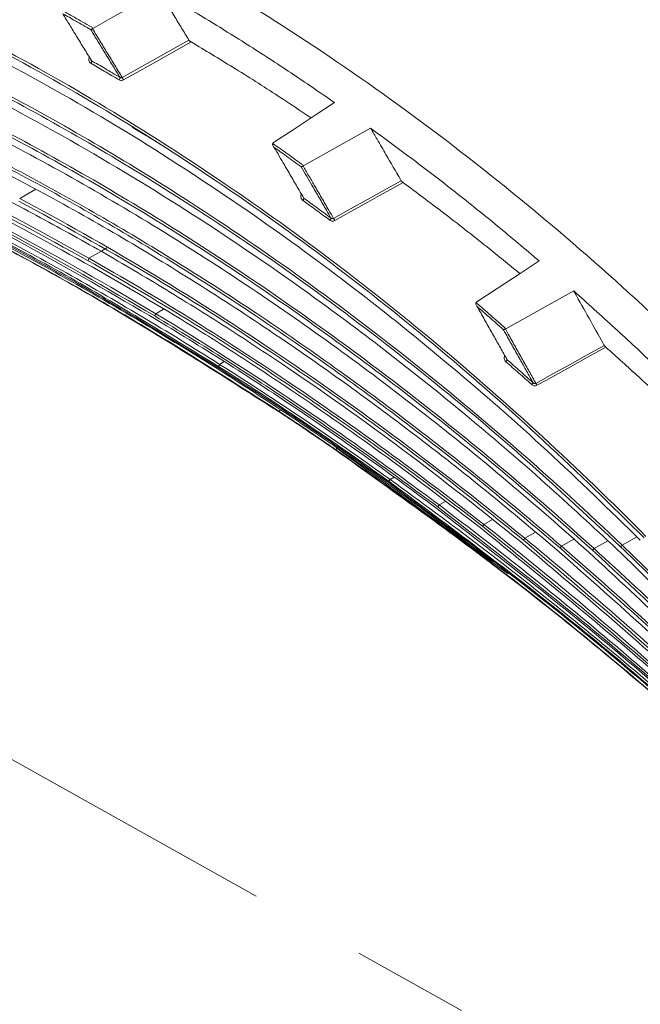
# Model space of a CAD drawing. Header units: millimetres. Extents: x 0 to 1118, y 0 to 864.
# Tile 46 of 256: x 213 to 227, y 283 to 304. Entities that reach past the tile are written whole.
import ezdxf

# ---------------------------------------------------------------- set-up
doc = ezdxf.new("R2010")
doc.units = ezdxf.units.MM
doc.linetypes.add('CENTERX2', pattern=[20.32, 12.7, -2.54, 2.54, -2.54])

msp = doc.modelspace()

# ---------------------------------------------------------------- linework, layer by layer
at = {"color": 7, "linetype": 'CENTERX2', "lineweight": 0}
msp.add_line((236.179, 275.095), (187.286, 302.407), dxfattribs=at)
at = {"color": 9, "linetype": 'Continuous', "lineweight": 0}
for p, q in [((213.674, 300.289), (213.328, 300.085)), ((215.083, 298.943), (214.825, 298.792)), ((215.213, 299.02), (215.105, 298.957)), ((216.438, 297.692), (216.269, 297.593)), ((217.751, 296.558), (217.65, 296.5)), ((221.334, 294.01), (221.42, 294.059)), ((222.392, 293.459), (222.529, 293.538)), ((223.363, 293.036), (223.546, 293.142)), ((224.215, 292.702), (224.245, 292.739)), ((224.245, 292.739), (224.478, 292.873)), ((225.038, 292.566), (225.306, 292.72)), ((226.349, 292.588), (226.666, 292.771)), ((225.741, 292.516), (226.037, 292.687))]:
    msp.add_line(p, q, dxfattribs=at)
at = {"color": 7, "linetype": 'Continuous', "lineweight": 15}
for p, q in [((223.834, 297.271), (223.825, 297.266)), ((223.865, 296.598), (223.851, 296.615))]:
    msp.add_line(p, q, dxfattribs=at)
at = {"color": 7, "linetype": 'Continuous', "lineweight": 15, "flags": 128}
for points in [[(216.341, 304.566), (215.376, 304.025), (214.92, 303.768)], [(220.134, 302.159), (219.717, 301.887), (219.236, 301.572), (218.817, 301.297)], [(220.913, 301.606), (219.909, 301.045), (219.466, 300.798)], [(224.554, 298.737), (224.142, 298.466), (223.647, 298.14), (223.21, 297.852)], [(225.303, 298.086), (224.261, 297.508), (223.834, 297.271)], [(223.885, 291.97), (220.183, 294.688), (220.182, 294.688), (220.182, 294.688)]]:
    msp.add_lwpolyline(points, dxfattribs=at)
at = {"color": 9, "linetype": 'Continuous', "lineweight": 0, "flags": 128}
for points in [[(215.544, 302.703), (215.905, 302.904), (216.265, 303.106), (216.736, 303.369), (216.987, 303.51)], [(217.035, 303.469), (216.765, 303.318), (216.282, 303.047), (215.928, 302.849), (215.574, 302.651)], [(220.111, 299.655), (220.477, 299.859), (220.843, 300.062), (221.088, 300.198), (221.332, 300.334), (221.575, 300.469)], [(221.615, 300.43), (221.359, 300.287), (221.107, 300.147), (220.856, 300.007), (220.497, 299.808), (220.138, 299.609)], [(224.484, 296.089), (224.854, 296.294), (225.225, 296.498), (225.595, 296.703), (225.965, 296.907)], [(225.998, 296.871), (225.615, 296.659), (225.233, 296.448), (224.972, 296.304), (224.711, 296.16), (224.508, 296.048)], [(220.164, 294.653), (220.164, 294.654), (220.166, 294.656), (220.168, 294.66), (220.172, 294.665), (220.176, 294.671), (220.181, 294.678), (220.186, 294.685), (220.191, 294.693)], [(221.306, 293.971), (221.307, 293.972), (221.309, 293.974), (221.311, 293.978), (221.315, 293.983), (221.319, 293.989), (221.324, 293.995), (221.329, 294.002), (221.334, 294.01)], [(222.363, 293.42), (222.364, 293.421), (222.366, 293.424), (222.369, 293.427), (222.372, 293.432), (222.376, 293.438), (222.381, 293.444), (222.386, 293.451), (222.392, 293.459)], [(223.333, 292.998), (223.334, 292.999), (223.336, 293.002), (223.339, 293.005), (223.342, 293.01), (223.347, 293.015), (223.352, 293.022), (223.357, 293.028), (223.363, 293.036)], [(225.007, 292.53), (225.008, 292.531), (225.01, 292.534), (225.014, 292.537), (225.017, 292.542), (225.022, 292.547), (225.027, 292.553), (225.033, 292.559), (225.038, 292.566)], [(225.709, 292.481), (225.71, 292.482), (225.712, 292.485), (225.715, 292.488), (225.719, 292.493), (225.724, 292.498), (225.729, 292.504), (225.735, 292.51), (225.741, 292.516)], [(226.349, 292.588), (226.343, 292.582), (226.338, 292.576), (226.332, 292.571), (226.328, 292.566), (226.323, 292.561), (226.32, 292.558), (226.318, 292.555), (226.316, 292.554)]]:
    msp.add_lwpolyline(points, dxfattribs=at)
at = {"color": 7, "linetype": 'CENTERX2', "lineweight": 0}
msp.add_arc((216.997, 285.81), 34.032, 89.5071, 150.8122, dxfattribs=at)
at = {"color": 9, "linetype": 'Continuous', "lineweight": 0}
for centre, radius, start, end in [((214.803, 303.059), 0.0796, 321.3358, 3.4793), ((215.413, 302.702), 0.0808, 320.8978, 1.9567), ((214.801, 302.24), 0.875, 28.0569, 31.9431), ((219.377, 300.106), 0.0948, 318.0526, 350.5193), ((219.96, 299.682), 0.0985, 317.6529, 348.5593), ((219.367, 299.195), 0.875, 28.24, 31.76), ((214.898, 298.737), 0.0908, 142.7727, 177.7764), ((216.356, 297.528), 0.109, 142.7191, 170.6856), ((223.723, 296.668), 0.158, 315.4475, 333.5182), ((217.775, 296.407), 0.155, 143.3488, 162.0831), ((224.267, 296.191), 0.18, 315.2116, 330.9123), ((223.761, 295.644), 0.849, 28.3842, 31.6159), ((219.292, 295.291), 0.405, 144.8591, 151.7762)]:
    msp.add_arc(centre, radius, start, end, dxfattribs=at)
for points, knots in [([(237.951, 284.992), (237.938, 285.762), (237.913, 287.303), (237.7, 290.288), (237.254, 293.942), (236.472, 298.235), (235.484, 302.49), (234.321, 306.699), (233.011, 310.866), (231.58, 314.995), (229.546, 320.463), (227.654, 325.207), (225.806, 329.975), (224.517, 333.423), (223.344, 336.929), (222.52, 339.792), (221.978, 341.954), (221.523, 344.127), (221.166, 346.31), (220.913, 348.509), (220.774, 350.721), (220.756, 352.937), (220.865, 355.151), (221.105, 357.357), (221.479, 359.544), (221.987, 361.707), (222.626, 363.832), (223.389, 365.914), (224.264, 367.948), (225.234, 369.934), (226.284, 371.877), (227.759, 374.413), (229.699, 377.514), (231.749, 380.763), (233.428, 383.604), (234.663, 385.896), (235.71, 388.108), (236.565, 390.244), (237.261, 392.46), (237.686, 394.464), (237.906, 396.212), (237.936, 397.19), (237.951, 397.68)], [0, 0, 0, 0, 0.0193822, 0.0388004, 0.075345, 0.1120217, 0.1486283, 0.1853012, 0.2219431, 0.2586245, 0.2953262, 0.3688295, 0.387236, 0.4240983, 0.4615096, 0.4802981, 0.4991074, 0.5176371, 0.5361868, 0.5547781, 0.5733481, 0.5919726, 0.6105533, 0.6291427, 0.6478005, 0.6663925, 0.6850541, 0.7036351, 0.7221884, 0.740787, 0.7592835, 0.7777999, 0.8146582, 0.851371, 0.8745471, 0.8977545, 0.9169135, 0.9361394, 0.9556682, 0.9753594, 0.9876467, 1, 1, 1, 1]), ([(238.097, 397.684), (238.085, 397.192), (238.062, 396.206), (237.852, 394.467), (237.442, 392.482), (236.762, 390.267), (235.903, 388.093), (234.839, 385.836), (233.591, 383.517), (231.908, 380.671), (229.855, 377.419), (227.915, 374.322), (226.44, 371.792), (225.393, 369.856), (224.423, 367.877), (223.551, 365.851), (222.79, 363.78), (222.154, 361.665), (221.648, 359.515), (221.275, 357.336), (221.037, 355.141), (220.929, 352.936), (220.947, 350.729), (221.086, 348.528), (221.339, 346.335), (221.696, 344.161), (222.151, 341.995), (222.693, 339.839), (223.516, 336.982), (224.69, 333.482), (225.978, 330.039), (227.827, 325.273), (229.718, 320.527), (231.751, 315.056), (233.182, 310.922), (234.49, 306.75), (235.651, 302.534), (236.636, 298.275), (237.414, 293.97), (237.859, 290.308), (238.059, 287.309), (238.097, 285.764), (238.097, 284.991), (238.097, 284.991)], [0, 0, 0, 0, 0.0123807, 0.0248327, 0.0440771, 0.0633306, 0.0831137, 0.1029031, 0.1261369, 0.1494136, 0.1861536, 0.2229786, 0.2414313, 0.2599003, 0.278386, 0.2969128, 0.3154117, 0.3339172, 0.3524913, 0.3709937, 0.3895652, 0.4080629, 0.4265536, 0.4451007, 0.4635799, 0.4821029, 0.500572, 0.519309, 0.5380692, 0.5754123, 0.6122376, 0.6306355, 0.7041547, 0.7408734, 0.7776087, 0.8143, 0.8509716, 0.8877034, 0.924337, 0.9610886, 0.9805274, 0.9999999, 1, 1, 1, 1]), ([(238.555, 284.991), (238.555, 284.991), (238.555, 285.716), (238.507, 287.895), (238.209, 291.526), (237.571, 295.851), (236.701, 300.141), (235.639, 304.383), (234.411, 308.583), (233.047, 312.739), (231.57, 316.859), (230.011, 320.949), (228.403, 325.022), (226.791, 329.098), (225.233, 333.199), (223.807, 337.355), (222.808, 340.882), (222.171, 343.746), (221.788, 345.916), (221.509, 348.102), (221.343, 350.303), (221.298, 352.51), (221.381, 354.718), (221.595, 356.915), (221.945, 359.096), (222.431, 361.251), (223.05, 363.37), (223.799, 365.45), (224.662, 367.48), (225.626, 369.463), (226.671, 371.399), (228.146, 373.93), (230.094, 377.023), (232.168, 380.28), (233.882, 383.146), (235.142, 385.453), (236.198, 387.652), (237.055, 389.744), (237.764, 391.911), (238.237, 393.977), (238.508, 395.909), (238.539, 397.091), (238.555, 397.684)], [0, 0, 0, 0, 0, 0.018255, 0.054844, 0.0916, 0.128238, 0.164958, 0.201629, 0.238343, 0.275048, 0.311769, 0.348505, 0.38527, 0.422071, 0.458917, 0.495813, 0.51427, 0.532739, 0.551249, 0.56973, 0.588266, 0.606756, 0.62531, 0.643805, 0.662301, 0.680869, 0.699355, 0.717902, 0.736369, 0.754811, 0.773274, 0.810081, 0.846802, 0.870446, 0.894122, 0.912941, 0.93182, 0.950971, 0.970267, 0.985078, 1, 1, 1, 1]), ([(238.908, 397.682), (238.889, 397.082), (238.85, 395.88), (238.566, 393.934), (238.079, 391.861), (237.357, 389.683), (236.48, 387.562), (235.399, 385.336), (234.119, 383.013), (232.39, 380.146), (230.303, 376.894), (228.348, 373.809), (226.87, 371.289), (225.825, 369.362), (224.862, 367.391), (224, 365.373), (223.254, 363.307), (222.637, 361.199), (222.152, 359.057), (221.805, 356.889), (221.593, 354.705), (221.511, 352.51), (221.557, 350.315), (221.724, 348.126), (222.005, 345.95), (222.39, 343.79), (223.029, 340.938), (224.034, 337.424), (225.467, 333.282), (227.032, 329.191), (228.654, 325.121), (230.272, 321.05), (231.841, 316.959), (233.329, 312.836), (234.704, 308.674), (235.942, 304.467), (237.016, 300.213), (237.897, 295.911), (238.544, 291.566), (238.863, 287.916), (238.897, 285.721), (238.908, 284.991)], [0, 0, 0, 0, 0.0151052, 0.0302135, 0.0493734, 0.0685948, 0.0878524, 0.1070619, 0.1307913, 0.1545261, 0.1912488, 0.2279761, 0.2463528, 0.2647277, 0.2830942, 0.3014952, 0.3198943, 0.3383011, 0.3567075, 0.3750776, 0.393479, 0.4118812, 0.4302759, 0.4486715, 0.4670576, 0.4854449, 0.5038098, 0.54055, 0.5772798, 0.614004, 0.6507265, 0.6874493, 0.7241836, 0.7609161, 0.7976672, 0.8344158, 0.8711927, 0.9079655, 0.9448022, 0.9816285, 1, 1, 1, 1]), ([(208.611, 304.432), (208.611, 304.432), (209.303, 304.147), (210.685, 303.541), (212.753, 302.515), (214.812, 301.376), (217.011, 300.032), (219.33, 298.459), (221.744, 296.639), (224.095, 294.682), (225.607, 293.299), (226.349, 292.588), (226.349, 292.588)], [0, 0, 0, 0, 0.000001, 0.111086, 0.222167, 0.334764, 0.447357, 0.585045, 0.7236, 0.861309, 0.999999, 1, 1, 1, 1]), ([(226.316, 292.554), (225.571, 293.248), (224.075, 294.642), (221.727, 296.586), (219.312, 298.409), (217.005, 299.971), (214.823, 301.306), (212.775, 302.438), (210.701, 303.474), (209.301, 304.071), (208.601, 304.37)], [0, 0, 0, 0, 0.1376894, 0.2763789, 0.4140537, 0.5526178, 0.6636792, 0.7747446, 0.8873706, 1, 1, 1, 1]), ([(214.227, 304.163), (214.281, 304.133), (214.389, 304.072), (214.559, 303.976), (214.736, 303.875), (214.858, 303.804), (214.92, 303.768)], [0, 0, 0, 0, 0.233745, 0.467495, 0.733743, 1, 1, 1, 1]), ([(214.866, 303.734), (214.811, 303.766), (214.7, 303.83), (214.544, 303.919), (214.396, 304.003), (214.304, 304.054), (214.258, 304.08)], [0, 0, 0, 0, 0.272823, 0.545653, 0.772825, 1, 1, 1, 1]), ([(214.807, 298.741), (213.853, 299.265), (211.945, 300.312), (209.07, 301.664), (206.22, 302.851), (204.321, 303.478), (203.37, 303.792)], [0, 0, 0, 0, 0.261288, 0.522571, 0.76091, 1, 1, 1, 1]), ([(203.38, 303.847), (204.328, 303.534), (206.228, 302.907), (209.082, 301.72), (211.958, 300.359), (213.878, 299.328), (214.825, 298.792), (214.825, 298.792)], [0, 0, 0, 0, 0.238325, 0.477478, 0.738746, 0.999999, 1, 1, 1, 1]), ([(215.493, 302.705), (215.44, 302.792), (215.335, 302.965), (215.177, 303.224), (215.021, 303.48), (214.917, 303.65), (214.866, 303.734)], [0, 0, 0, 0, 0.259164, 0.51836, 0.759167, 1, 1, 1, 1]), ([(214.902, 303.755), (214.956, 303.667), (215.063, 303.491), (215.223, 303.228), (215.384, 302.965), (215.491, 302.79), (215.544, 302.703)], [0, 0, 0, 0, 0.243983, 0.487994, 0.743981, 1, 1, 1, 1]), ([(216.248, 297.545), (215.206, 298.151), (213.123, 299.363), (209.97, 300.923), (206.832, 302.291), (204.733, 303.004), (203.682, 303.361)], [0, 0, 0, 0, 0.260847, 0.521692, 0.760388, 1, 1, 1, 1]), ([(203.692, 303.413), (204.74, 303.057), (206.841, 302.344), (209.983, 300.977), (213.137, 299.406), (215.235, 298.214), (216.269, 297.593), (216.269, 297.593)], [0, 0, 0, 0, 0.238669, 0.478361, 0.739189, 0.999999, 1, 1, 1, 1]), ([(214.836, 303.14), (214.832, 303.135), (214.823, 303.12), (214.818, 303.091), (214.823, 303.058), (214.838, 303.029), (214.856, 303.016), (214.865, 303.01)], [0, 0, 0, 0, 0.115298, 0.336627, 0.558789, 0.779342, 1, 1, 1, 1]), ([(217.627, 296.455), (216.496, 297.148), (214.799, 298.186), (212.462, 299.444), (210.188, 300.585), (207.358, 301.866), (205.052, 302.665), (203.896, 303.066)], [0, 0, 0, 0, 0.260563, 0.390802, 0.521156, 0.760032, 1, 1, 1, 1]), ([(203.908, 303.116), (205.059, 302.717), (207.368, 301.917), (210.806, 300.362), (214.248, 298.57), (216.529, 297.209), (217.65, 296.5), (217.65, 296.5)], [0, 0, 0, 0, 0.238841, 0.478914, 0.739467, 0.999999, 1, 1, 1, 1]), ([(215.475, 302.652), (215.422, 302.683), (215.316, 302.746), (215.112, 302.866), (214.962, 302.953), (214.865, 303.01)], [0, 0, 0, 0, 0.2618773, 0.5237606, 1, 1, 1, 1]), ([(225.709, 292.481), (225.102, 293.021), (223.885, 294.103), (221.995, 295.635), (220.063, 297.095), (218.117, 298.449), (216.164, 299.699), (214.204, 300.846), (212.215, 301.911), (210.871, 302.539), (210.199, 302.853)], [0, 0, 0, 0, 0.1266283, 0.2538223, 0.3804425, 0.5075781, 0.629876, 0.7521776, 0.8760871, 1, 1, 1, 1]), ([(210.211, 302.913), (210.211, 302.913), (210.876, 302.612), (212.204, 301.976), (214.187, 300.921), (216.158, 299.766), (218.128, 298.504), (220.084, 297.142), (222.017, 295.682), (223.909, 294.141), (225.136, 293.066), (225.741, 292.516), (225.741, 292.516)], [0, 0, 0, 0, 0.000001, 0.122322, 0.24464, 0.368523, 0.492402, 0.61903, 0.746162, 0.872802, 0.999999, 1, 1, 1, 1]), ([(215.475, 302.652), (215.477, 302.651), (215.488, 302.644), (215.51, 302.638), (215.543, 302.638), (215.564, 302.647), (215.574, 302.651)], [0, 0, 0, 0, 0.060611, 0.375532, 0.687674, 1, 1, 1, 1]), ([(215.544, 302.703), (215.539, 302.7), (215.529, 302.696), (215.512, 302.697), (215.5, 302.701), (215.494, 302.705), (215.493, 302.705)], [0, 0, 0, 0, 0.306776, 0.617332, 0.937558, 1, 1, 1, 1]), ([(218.799, 301.276), (218.851, 301.239), (218.957, 301.164), (219.121, 301.047), (219.291, 300.925), (219.407, 300.84), (219.466, 300.798)], [0, 0, 0, 0, 0.236941, 0.47389, 0.73694, 1, 1, 1, 1]), ([(219.412, 300.772), (219.359, 300.811), (219.253, 300.888), (219.102, 300.996), (218.96, 301.097), (218.872, 301.16), (218.828, 301.191)], [0, 0, 0, 0, 0.273538, 0.547084, 0.77354, 1, 1, 1, 1]), ([(220.056, 299.663), (220.023, 299.719), (219.939, 299.864), (219.802, 300.101), (219.658, 300.348), (219.528, 300.572), (219.451, 300.705), (219.412, 300.772)], [0, 0, 0, 0, 0.156947, 0.403615, 0.650311, 0.825151, 1, 1, 1, 1]), ([(219.453, 300.789), (219.493, 300.72), (219.574, 300.581), (219.707, 300.352), (219.852, 300.101), (219.991, 299.861), (220.077, 299.714), (220.111, 299.655)], [0, 0, 0, 0, 0.178141, 0.356293, 0.597727, 0.83919, 1, 1, 1, 1]), ([(219.419, 300.178), (219.418, 300.176), (219.409, 300.164), (219.404, 300.136), (219.406, 300.1), (219.421, 300.066), (219.439, 300.051), (219.448, 300.043)], [0, 0, 0, 0, 0.05132, 0.287112, 0.526743, 0.763288, 1, 1, 1, 1]), ([(220.032, 299.616), (219.983, 299.653), (219.883, 299.727), (219.688, 299.869), (219.543, 299.974), (219.448, 300.043)], [0, 0, 0, 0, 0.256723, 0.513452, 1, 1, 1, 1]), ([(220.032, 299.616), (220.037, 299.613), (220.05, 299.604), (220.076, 299.596), (220.109, 299.596), (220.128, 299.604), (220.138, 299.609)], [0, 0, 0, 0, 0.144973, 0.433382, 0.716561, 1, 1, 1, 1]), ([(220.111, 299.655), (220.106, 299.653), (220.096, 299.649), (220.079, 299.65), (220.066, 299.656), (220.059, 299.661), (220.056, 299.663)], [0, 0, 0, 0, 0.271699, 0.550297, 0.846479, 1, 1, 1, 1]), ([(223.333, 292.998), (222.987, 293.267), (222.293, 293.806), (221.236, 294.59), (220.168, 295.354), (218.751, 296.326), (216.971, 297.483), (215.529, 298.321), (214.807, 298.741)], [0, 0, 0, 0, 0.126925, 0.254, 0.380922, 0.507987, 0.753513, 1, 1, 1, 1]), ([(214.825, 298.792), (214.825, 298.792), (215.549, 298.382), (216.989, 297.528), (219.138, 296.138), (221.269, 294.642), (222.671, 293.579), (223.363, 293.036), (223.363, 293.036)], [0, 0, 0, 0, 0.000001, 0.24555, 0.492042, 0.746013, 0.999999, 1, 1, 1, 1]), ([(223.193, 297.833), (223.245, 297.789), (223.348, 297.699), (223.506, 297.561), (223.668, 297.419), (223.779, 297.32), (223.834, 297.271)], [0, 0, 0, 0, 0.240109, 0.480227, 0.740108, 1, 1, 1, 1]), ([(222.363, 293.42), (221.861, 293.792), (220.858, 294.535), (219.331, 295.589), (217.796, 296.6), (216.765, 297.23), (216.248, 297.545)], [0, 0, 0, 0, 0.252785, 0.505565, 0.752532, 1, 1, 1, 1]), ([(216.269, 297.593), (216.269, 297.593), (217.305, 296.971), (218.855, 295.982), (220.883, 294.574), (221.892, 293.834), (222.392, 293.459), (222.392, 293.459)], [0, 0, 0, 0, 0.000002, 0.494368, 0.74718, 0.999998, 1, 1, 1, 1]), ([(224.424, 296.103), (224.378, 296.186), (224.285, 296.352), (224.14, 296.611), (223.99, 296.878), (223.869, 297.095), (223.798, 297.221), (223.78, 297.253)], [0, 0, 0, 0, 0.223531, 0.447082, 0.682716, 0.918374, 1, 1, 1, 1]), ([(223.825, 297.266), (223.846, 297.229), (223.919, 297.098), (224.043, 296.877), (224.194, 296.607), (224.341, 296.344), (224.437, 296.174), (224.484, 296.089)], [0, 0, 0, 0, 0.091696, 0.32214, 0.552608, 0.776293, 1, 1, 1, 1]), ([(223.81, 296.696), (223.805, 296.685), (223.795, 296.663), (223.796, 296.624), (223.809, 296.586), (223.827, 296.567), (223.836, 296.557)], [0, 0, 0, 0, 0.217882, 0.480673, 0.740241, 1, 1, 1, 1]), ([(224.395, 296.064), (224.348, 296.105), (224.255, 296.189), (224.069, 296.353), (223.929, 296.476), (223.836, 296.557)], [0, 0, 0, 0, 0.251193, 0.502393, 1, 1, 1, 1]), ([(221.306, 293.971), (221.002, 294.188), (220.394, 294.621), (219.475, 295.25), (218.554, 295.864), (217.936, 296.258), (217.627, 296.455)], [0, 0, 0, 0, 0.251946, 0.50389, 0.751854, 1, 1, 1, 1]), ([(217.65, 296.5), (217.65, 296.5), (218.27, 296.108), (219.198, 295.501), (220.421, 294.661), (221.031, 294.228), (221.334, 294.01), (221.334, 294.01)], [0, 0, 0, 0, 0.000003, 0.496084, 0.74804, 0.999997, 1, 1, 1, 1]), ([(224.395, 296.064), (224.402, 296.058), (224.418, 296.046), (224.448, 296.036), (224.48, 296.036), (224.499, 296.044), (224.508, 296.048)], [0, 0, 0, 0, 0.231075, 0.49243, 0.746041, 1, 1, 1, 1]), ([(224.484, 296.089), (224.48, 296.088), (224.476, 296.085), (224.465, 296.084), (224.453, 296.085), (224.437, 296.092), (224.429, 296.1), (224.424, 296.103)], [0, 0, 0, 0, 0.199464, 0.23516, 0.479648, 0.748804, 1, 1, 1, 1]), ([(220.164, 294.653), (220.061, 294.723), (219.857, 294.864), (219.448, 295.142), (219.14, 295.346), (218.936, 295.483)], [0, 0, 0, 0, 0.251385, 0.502768, 1, 1, 1, 1]), ([(218.961, 295.524), (218.961, 295.524), (219.166, 295.388), (219.474, 295.182), (219.883, 294.904), (220.089, 294.763), (220.191, 294.693), (220.191, 294.693)], [0, 0, 0, 0, 0.0000101, 0.4972308, 0.7486148, 0.9999899, 1, 1, 1, 1]), ([(221.334, 294.01), (221.334, 294.01), (222.654, 293.061), (225.238, 291.079), (228.91, 287.938), (231.171, 285.669), (232.28, 284.555)], [0, 0, 0, 0, 0.000001, 0.336609, 0.674399, 1, 1, 1, 1]), ([(237.951, 277.693), (237.855, 277.836), (237.138, 278.902), (235.815, 280.532), (234.042, 282.614), (231.829, 285.004), (228.915, 287.845), (225.223, 291.052), (222.613, 292.997), (221.306, 293.971)], [0, 0, 0, 0, 0.022156, 0.16479, 0.268897, 0.373149, 0.582519, 0.790888, 1, 1, 1, 1]), ([(237.951, 277.847), (237.648, 278.285), (236.885, 279.391), (235.559, 281.093), (233.994, 282.965), (232.353, 284.78), (230.086, 287.12), (227.124, 289.917), (224.598, 291.97), (223.333, 292.998)], [0, 0, 0, 0, 0.075628, 0.190794, 0.30616, 0.422045, 0.538071, 0.768618, 1, 1, 1, 1]), ([(223.363, 293.036), (223.363, 293.036), (224.64, 292.032), (227.143, 289.947), (230.113, 287.163), (232.379, 284.824), (234.015, 283.01), (235.52, 281.23), (236.435, 280.02), (236.858, 279.462)], [0, 0, 0, 0, 0.000001, 0.253972, 0.508827, 0.635853, 0.762875, 0.890593, 1, 1, 1, 1]), ([(237.951, 277.925), (237.825, 278.126), (237.27, 279.016), (236.149, 280.505), (234.643, 282.424), (233.046, 284.28), (230.835, 286.673), (227.936, 289.537), (225.457, 291.645), (224.215, 292.702)], [0, 0, 0, 0, 0.035189, 0.155356, 0.275759, 0.396765, 0.517932, 0.75852, 1, 1, 1, 1]), ([(224.245, 292.739), (224.245, 292.739), (225.502, 291.704), (227.959, 289.565), (231.061, 286.522), (233.623, 283.713), (235.683, 281.242), (236.922, 279.511), (237.528, 278.666)], [0, 0, 0, 0, 0.000001, 0.251603, 0.503179, 0.671161, 0.839228, 1, 1, 1, 1]), ([(237.951, 278.058), (237.938, 278.08), (237.509, 278.784), (236.572, 280.116), (235.138, 282.05), (233.611, 283.921), (232.239, 285.486), (230.738, 287.109), (229.098, 288.78), (227.083, 290.705), (225.693, 291.927), (225.007, 292.53)], [0, 0, 0, 0, 0.003863, 0.127039, 0.250481, 0.374594, 0.498884, 0.570931, 0.715043, 0.859339, 1, 1, 1, 1]), ([(225.038, 292.566), (225.038, 292.566), (226.271, 291.502), (228.677, 289.307), (231.696, 286.201), (234.166, 283.348), (236.094, 280.909), (237.229, 279.219), (237.765, 278.421)], [0, 0, 0, 0, 0.000001, 0.255862, 0.511689, 0.680226, 0.848851, 1, 1, 1, 1]), ([(225.741, 292.516), (225.741, 292.516), (226.946, 291.422), (229.299, 289.169), (232.075, 286.159), (234.184, 283.619), (235.602, 281.746), (236.553, 280.42), (236.979, 279.749), (237.042, 279.65)], [0, 0, 0, 0, 0.000001, 0.284479, 0.568911, 0.715054, 0.861189, 0.979345, 1, 1, 1, 1]), ([(228.76, 290.123), (228.358, 290.534), (227.756, 291.151), (226.938, 291.957), (226.523, 292.355), (226.316, 292.554)], [0, 0, 0, 0, 0.499893, 0.749934, 1, 1, 1, 1]), ([(226.349, 292.588), (226.349, 292.588), (226.765, 292.191), (227.382, 291.589), (228.193, 290.775), (228.594, 290.363), (228.794, 290.156)], [0, 0, 0, 0, 0.000004, 0.499898, 0.749936, 1, 1, 1, 1]), ([(237.951, 278.134), (237.935, 278.161), (237.536, 278.835), (236.692, 280.121), (235.386, 281.97), (233.997, 283.767), (232.409, 285.678), (230.492, 287.813), (228.223, 290.148), (226.547, 291.703), (225.709, 292.481)], [0, 0, 0, 0, 0.004964, 0.124209, 0.243704, 0.363827, 0.484115, 0.637598, 0.818638, 1, 1, 1, 1])]:
    msp.add_open_spline(points, degree=3, knots=knots, dxfattribs=at)
at = {"color": 7, "linetype": 'Continuous', "lineweight": 15}
for points, knots in [([(236.012, 297.548), (235.814, 298.341), (235.419, 299.926), (234.709, 302.281), (233.911, 304.605), (232.968, 307.012), (231.872, 309.461), (230.603, 311.943), (229.217, 314.323), (227.724, 316.577), (226.148, 318.699), (225.026, 319.989), (224.464, 320.635)], [0, 0, 0, 0, 0.088826, 0.177654, 0.268297, 0.358943, 0.464558, 0.570182, 0.678233, 0.786293, 0.892912, 1, 1, 1, 1]), ([(208.61, 308.855), (209.595, 308.503), (211.571, 307.798), (214.441, 306.464), (217.209, 304.962), (219.883, 303.284), (222.534, 301.39), (225.118, 299.298), (227.609, 297.052), (229.168, 295.447), (229.95, 294.641)], [0, 0, 0, 0, 0.131616, 0.264103, 0.385016, 0.505917, 0.630562, 0.755193, 0.877021, 1, 1, 1, 1]), ([(224.727, 308.311), (224.97, 307.891), (225.532, 306.916), (226.433, 305.356), (227.427, 303.634), (228.62, 301.568), (229.837, 299.461), (230.72, 297.931), (231.071, 297.322)], [0, 0, 0, 0, 0.119724, 0.277716, 0.435235, 0.593225, 0.838098, 1, 1, 1, 1]), ([(226.827, 292.748), (226.113, 293.451), (224.685, 294.856), (222.413, 296.846), (220.053, 298.728), (217.583, 300.493), (215.035, 302.115), (212.402, 303.582), (209.717, 304.887), (207.9, 305.594), (206.989, 305.949)], [0, 0, 0, 0, 0.119572, 0.239151, 0.362177, 0.485213, 0.611968, 0.739525, 0.8694, 1, 1, 1, 1]), ([(206.998, 306.013), (206.998, 306.013), (207.906, 305.679), (209.723, 304.941), (212.407, 303.647), (215.048, 302.171), (217.574, 300.563), (220.007, 298.825), (222.35, 296.966), (224.647, 294.952), (226.133, 293.518), (226.861, 292.781), (226.861, 292.781)], [0, 0, 0, 0, 0.000001, 0.129872, 0.260449, 0.387211, 0.514752, 0.634012, 0.75403, 0.876553, 0.999999, 1, 1, 1, 1]), ([(207.193, 305.644), (208.175, 305.259), (210.145, 304.486), (213.001, 303.064), (215.762, 301.482), (218.255, 299.847), (220.554, 298.166), (222.668, 296.465), (224.744, 294.648), (226.076, 293.348), (226.742, 292.698)], [0, 0, 0, 0, 0.14317, 0.287285, 0.419958, 0.553535, 0.663852, 0.774163, 0.887084, 1, 1, 1, 1]), ([(216.341, 304.566), (216.659, 304.381), (217.296, 304.009), (218.247, 303.419), (219.194, 302.805), (219.82, 302.375), (220.134, 302.159)], [0, 0, 0, 0, 0.249425, 0.499073, 0.749416, 1, 1, 1, 1]), ([(216.341, 304.566), (216.39, 304.486), (216.499, 304.306), (216.662, 304.041), (216.828, 303.768), (216.934, 303.596), (216.987, 303.51)], [0, 0, 0, 0, 0.221367, 0.496408, 0.748189, 1, 1, 1, 1]), ([(203.082, 304.194), (203.555, 304.047), (204.502, 303.753), (206.367, 303.094), (208.565, 302.214), (211.073, 301.076), (212.64, 300.267), (213.424, 299.862)], [0, 0, 0, 0, 0.131702, 0.263529, 0.527031, 0.763318, 1, 1, 1, 1]), ([(208.783, 304.097), (209.756, 303.675), (211.706, 302.827), (214.533, 301.311), (217.264, 299.647), (219.562, 298.063), (221.507, 296.596), (223.114, 295.297), (224.697, 293.937), (225.722, 292.983), (226.235, 292.506)], [0, 0, 0, 0, 0.159169, 0.31939, 0.467986, 0.617595, 0.712568, 0.807538, 0.90377, 1, 1, 1, 1]), ([(214.258, 304.08), (214.308, 303.998), (214.409, 303.834), (214.563, 303.583), (214.722, 303.325), (214.829, 303.151), (214.882, 303.064)], [0, 0, 0, 0, 0.23602, 0.472064, 0.736015, 1, 1, 1, 1]), ([(203.463, 303.663), (203.986, 303.495), (205.031, 303.16), (206.573, 302.59), (208.097, 301.977), (210.008, 301.14), (212.29, 300.044), (214.026, 299.087), (214.894, 298.608)], [0, 0, 0, 0, 0.130975, 0.262105, 0.393094, 0.524194, 0.761857, 1, 1, 1, 1]), ([(214.902, 303.755), (214.897, 303.752), (214.888, 303.743), (214.875, 303.737), (214.868, 303.735), (214.866, 303.734), (214.866, 303.734)], [0, 0, 0, 0, 0.306972, 0.681037, 0.988769, 1, 1, 1, 1]), ([(214.92, 303.768), (214.917, 303.766), (214.91, 303.762), (214.905, 303.758), (214.902, 303.755)], [0, 0, 0, 0, 0.491248, 1, 1, 1, 1]), ([(216.987, 303.51), (216.989, 303.507), (216.992, 303.502), (217.003, 303.492), (217.015, 303.482), (217.026, 303.474), (217.033, 303.47), (217.035, 303.469)], [0, 0, 0, 0, 0.211575, 0.422756, 0.644197, 0.893402, 1, 1, 1, 1]), ([(219.626, 301.827), (219.39, 301.986), (218.829, 302.362), (217.965, 302.91), (217.335, 303.289), (217.035, 303.469)], [0, 0, 0, 0, 0.275818, 0.65536, 1, 1, 1, 1]), ([(203.749, 303.268), (204.324, 303.079), (205.474, 302.701), (207.168, 302.052), (208.841, 301.35), (210.942, 300.386), (213.452, 299.118), (215.357, 298.006), (216.311, 297.45)], [0, 0, 0, 0, 0.130563, 0.261315, 0.391892, 0.5226, 0.761016, 1, 1, 1, 1]), ([(203.936, 303.01), (204.567, 302.8), (205.829, 302.377), (207.685, 301.644), (209.516, 300.849), (211.813, 299.754), (214.553, 298.306), (216.627, 297.034), (217.665, 296.398)], [0, 0, 0, 0, 0.130459, 0.261148, 0.391619, 0.522246, 0.760795, 1, 1, 1, 1]), ([(204.024, 302.956), (204.657, 302.743), (205.924, 302.316), (208.416, 301.326), (211.564, 299.88), (215.293, 297.855), (217.753, 296.323), (218.961, 295.524), (218.961, 295.524)], [0, 0, 0, 0, 0.1198033, 0.2396141, 0.4806405, 0.7403312, 0.9999991, 1, 1, 1, 1]), ([(214.882, 303.064), (214.877, 303.068), (214.87, 303.073), (214.867, 303.08), (214.866, 303.082)], [0, 0, 0, 0, 0.723283, 1, 1, 1, 1]), ([(214.882, 303.064), (214.979, 303.008), (215.13, 302.92), (215.333, 302.8), (215.44, 302.737), (215.493, 302.705)], [0, 0, 0, 0, 0.4762382, 0.7381161, 1, 1, 1, 1]), ([(218.936, 295.483), (217.716, 296.263), (215.887, 297.433), (213.36, 298.847), (210.893, 300.135), (208.41, 301.276), (205.92, 302.266), (204.647, 302.695), (204.01, 302.909)], [0, 0, 0, 0, 0.259698, 0.389501, 0.519433, 0.759048, 0.879423, 1, 1, 1, 1]), ([(210.359, 302.614), (211.043, 302.293), (212.415, 301.651), (214.451, 300.554), (216.47, 299.364), (218.42, 298.103), (220.299, 296.785), (222.111, 295.414), (223.897, 293.969), (225.054, 292.947), (225.632, 292.437)], [0, 0, 0, 0, 0.128383, 0.257187, 0.385582, 0.514447, 0.634915, 0.75538, 0.877692, 1, 1, 1, 1]), ([(211.786, 301.461), (211.786, 301.461), (212.349, 301.184), (213.471, 300.607), (215.145, 299.673), (216.808, 298.672), (218.479, 297.592), (220.149, 296.435), (221.813, 295.203), (223.447, 293.914), (224.512, 293.021), (225.038, 292.566), (225.038, 292.566)], [0, 0, 0, 0, 0.000001, 0.121674, 0.243345, 0.366131, 0.488915, 0.616491, 0.744432, 0.872018, 0.999999, 1, 1, 1, 1]), ([(215.761, 301.633), (215.762, 301.631), (215.766, 301.624), (215.773, 301.619), (215.778, 301.615)], [0, 0, 0, 0, 0.264292, 1, 1, 1, 1]), ([(215.778, 301.615), (215.826, 301.586), (215.923, 301.528), (216.074, 301.437), (216.229, 301.343), (216.336, 301.278), (216.389, 301.245)], [0, 0, 0, 0, 0.237944, 0.475892, 0.737943, 1, 1, 1, 1]), ([(220.913, 301.606), (221.221, 301.381), (221.837, 300.93), (222.751, 300.222), (223.659, 299.494), (224.256, 298.99), (224.554, 298.737)], [0, 0, 0, 0, 0.249336, 0.498932, 0.749328, 1, 1, 1, 1]), ([(220.913, 301.606), (220.96, 301.525), (221.072, 301.333), (221.289, 300.96), (221.461, 300.664), (221.57, 300.478), (221.575, 300.469)], [0, 0, 0, 0, 0.206746, 0.49306, 0.974097, 1, 1, 1, 1]), ([(225.007, 292.53), (224.479, 292.978), (223.421, 293.876), (221.789, 295.159), (220.126, 296.39), (218.463, 297.54), (216.803, 298.613), (215.147, 299.608), (213.471, 300.548), (212.339, 301.119), (211.772, 301.404)], [0, 0, 0, 0, 0.127578, 0.255557, 0.383129, 0.511071, 0.632731, 0.754394, 0.877196, 1, 1, 1, 1]), ([(218.799, 301.276), (218.797, 301.272), (218.794, 301.262), (218.796, 301.241), (218.806, 301.216), (218.819, 301.199), (218.828, 301.191), (218.828, 301.191)], [0, 0, 0, 0, 0.1478479, 0.3330314, 0.623897, 0.9926045, 1, 1, 1, 1]), ([(218.817, 301.297), (218.815, 301.296), (218.81, 301.293), (218.805, 301.287), (218.801, 301.282), (218.8, 301.278), (218.799, 301.276)], [0, 0, 0, 0, 0.28994, 0.588562, 0.792896, 1, 1, 1, 1]), ([(211.909, 301.2), (212.484, 300.909), (213.637, 300.326), (215.348, 299.363), (217.044, 298.338), (218.698, 297.262), (220.308, 296.142), (221.877, 294.979), (223.425, 293.765), (224.434, 292.915), (224.938, 292.49)], [0, 0, 0, 0, 0.126999, 0.254297, 0.381304, 0.508639, 0.630813, 0.752984, 0.876493, 1, 1, 1, 1]), ([(218.828, 301.191), (218.865, 301.128), (218.939, 301), (219.066, 300.782), (219.21, 300.536), (219.35, 300.296), (219.436, 300.149), (219.471, 300.09)], [0, 0, 0, 0, 0.168155, 0.336318, 0.586135, 0.835981, 1, 1, 1, 1]), ([(219.466, 300.798), (219.463, 300.797), (219.459, 300.794), (219.455, 300.791), (219.453, 300.789)], [0, 0, 0, 0, 0.49473, 1, 1, 1, 1]), ([(219.453, 300.789), (219.448, 300.786), (219.439, 300.779), (219.426, 300.773), (219.418, 300.772), (219.413, 300.772), (219.412, 300.772), (219.412, 300.772)], [0, 0, 0, 0, 0.280078, 0.558487, 0.886546, 0.988901, 1, 1, 1, 1]), ([(221.575, 300.469), (221.577, 300.466), (221.58, 300.461), (221.59, 300.451), (221.602, 300.44), (221.611, 300.433), (221.615, 300.43)], [0, 0, 0, 0, 0.240558, 0.480806, 0.729599, 1, 1, 1, 1]), ([(224.137, 298.462), (223.901, 298.656), (223.355, 299.103), (222.514, 299.76), (221.906, 300.213), (221.615, 300.43)], [0, 0, 0, 0, 0.284127, 0.658328, 1, 1, 1, 1]), ([(210.778, 300.139), (211.205, 299.932), (212.829, 299.143), (215.578, 297.618), (217.823, 296.182), (218.948, 295.463)], [0, 0, 0, 0, 0.151324, 0.574997, 1, 1, 1, 1]), ([(224.215, 292.702), (223.774, 293.059), (222.893, 293.775), (221.541, 294.806), (220.169, 295.804), (218.357, 297.051), (216.081, 298.508), (214.237, 299.522), (213.312, 300.03)], [0, 0, 0, 0, 0.1276326, 0.2555248, 0.3831532, 0.5110251, 0.7547385, 1, 1, 1, 1]), ([(213.328, 300.085), (213.328, 300.085), (214.252, 299.595), (216.093, 298.553), (218.846, 296.803), (221.578, 294.867), (223.368, 293.461), (224.245, 292.739), (224.245, 292.739)], [0, 0, 0, 0, 0.000001, 0.243758, 0.489026, 0.7445, 0.999999, 1, 1, 1, 1]), ([(219.471, 300.09), (219.465, 300.095), (219.459, 300.101), (219.455, 300.108), (219.455, 300.11)], [0, 0, 0, 0, 0.819161, 1, 1, 1, 1]), ([(219.471, 300.09), (219.566, 300.022), (219.711, 299.916), (219.906, 299.774), (220.006, 299.7), (220.056, 299.663)], [0, 0, 0, 0, 0.486547, 0.74327, 1, 1, 1, 1]), ([(213.424, 299.862), (213.896, 299.607), (214.84, 299.096), (216.242, 298.273), (217.633, 297.411), (219.433, 296.229), (221.632, 294.677), (223.312, 293.338), (224.154, 292.667)], [0, 0, 0, 0, 0.127033, 0.25427, 0.381309, 0.508567, 0.753409, 1, 1, 1, 1]), ([(214.894, 298.608), (215.623, 298.185), (216.715, 297.55), (218.15, 296.637), (219.555, 295.708), (221.281, 294.504), (222.615, 293.481), (223.283, 292.969)], [0, 0, 0, 0, 0.252772, 0.379117, 0.505592, 0.752269, 1, 1, 1, 1]), ([(225.303, 298.086), (225.6, 297.82), (226.194, 297.289), (227.07, 296.465), (227.935, 295.623), (228.523, 295.028), (228.824, 294.717), (228.844, 294.695)], [0, 0, 0, 0, 0.244768, 0.489831, 0.735802, 0.982083, 1, 1, 1, 1]), ([(225.303, 298.086), (225.31, 298.074), (225.422, 297.874), (225.635, 297.495), (225.845, 297.119), (225.954, 296.926), (225.965, 296.907)], [0, 0, 0, 0, 0.030362, 0.489859, 0.949347, 1, 1, 1, 1]), ([(223.193, 297.833), (223.192, 297.829), (223.188, 297.818), (223.19, 297.795), (223.2, 297.77), (223.213, 297.752), (223.22, 297.745), (223.22, 297.744)], [0, 0, 0, 0, 0.14464, 0.335624, 0.657787, 0.992802, 1, 1, 1, 1]), ([(223.21, 297.852), (223.208, 297.851), (223.204, 297.848), (223.199, 297.842), (223.196, 297.838), (223.194, 297.835), (223.193, 297.833)], [0, 0, 0, 0, 0.3076438, 0.6246619, 0.8114228, 1, 1, 1, 1]), ([(223.78, 297.253), (223.729, 297.298), (223.627, 297.389), (223.483, 297.516), (223.347, 297.634), (223.262, 297.708), (223.22, 297.744)], [0, 0, 0, 0, 0.274234, 0.548477, 0.774236, 1, 1, 1, 1]), ([(223.22, 297.744), (223.233, 297.721), (223.299, 297.603), (223.416, 297.394), (223.569, 297.123), (223.719, 296.857), (223.816, 296.684), (223.865, 296.598)], [0, 0, 0, 0, 0.060497, 0.297096, 0.533719, 0.766848, 1, 1, 1, 1]), ([(216.311, 297.45), (216.827, 297.135), (217.859, 296.504), (219.376, 295.504), (220.869, 294.473), (221.84, 293.757), (222.325, 293.398)], [0, 0, 0, 0, 0.2516135, 0.5032346, 0.75135, 1, 1, 1, 1]), ([(223.825, 297.266), (223.821, 297.263), (223.811, 297.257), (223.798, 297.252), (223.788, 297.251), (223.782, 297.252), (223.781, 297.253), (223.78, 297.253)], [0, 0, 0, 0, 0.25841, 0.515549, 0.808049, 0.988991, 1, 1, 1, 1]), ([(225.965, 296.907), (225.966, 296.904), (225.97, 296.899), (225.979, 296.889), (225.989, 296.879), (225.995, 296.873), (225.998, 296.871)], [0, 0, 0, 0, 0.2725676, 0.5449066, 0.8238887, 1, 1, 1, 1]), ([(228.493, 294.522), (228.412, 294.603), (228.08, 294.934), (227.486, 295.504), (226.736, 296.207), (226.235, 296.657), (225.998, 296.871)], [0, 0, 0, 0, 0.100115, 0.40945, 0.719627, 1, 1, 1, 1]), ([(223.865, 296.598), (223.958, 296.516), (224.098, 296.393), (224.284, 296.228), (224.378, 296.145), (224.424, 296.103)], [0, 0, 0, 0, 0.497605, 0.748799, 1, 1, 1, 1]), ([(217.665, 296.398), (217.971, 296.202), (218.585, 295.81), (219.494, 295.205), (220.395, 294.589), (220.986, 294.168), (221.282, 293.957)], [0, 0, 0, 0, 0.250788, 0.50158, 0.750695, 1, 1, 1, 1]), ([(218.948, 295.463), (219.049, 295.396), (219.252, 295.262), (219.554, 295.059), (219.855, 294.854), (220.055, 294.717), (220.155, 294.648)], [0, 0, 0, 0, 0.250229, 0.500459, 0.750219, 1, 1, 1, 1]), ([(220.155, 294.648), (221.477, 293.703), (224.124, 291.81), (227.874, 288.684), (230.839, 285.896), (232.711, 283.988), (233.409, 283.207), (233.564, 283.034)], [0, 0, 0, 0, 0.2740888, 0.5491534, 0.8232316, 0.960797, 1, 1, 1, 1]), ([(237.951, 277.669), (237.72, 277.99), (236.714, 279.394), (235.096, 281.354), (233.122, 283.553), (230.86, 285.894), (227.888, 288.676), (224.137, 291.811), (221.49, 293.705), (220.164, 294.653)], [0, 0, 0, 0, 0.04808, 0.209688, 0.308214, 0.406865, 0.604925, 0.802112, 1, 1, 1, 1]), ([(220.191, 294.693), (220.191, 294.693), (221.334, 293.905), (222.441, 293.066), (223.548, 292.228)], [0, 0, 0, 0, 0.000004, 1, 1, 1, 1]), ([(221.282, 293.957), (222.586, 292.988), (225.197, 291.045), (228.887, 287.848), (231.804, 285.009), (234.02, 282.622), (235.798, 280.538), (237.129, 278.902), (237.85, 277.833), (237.951, 277.683)], [0, 0, 0, 0, 0.208245, 0.417224, 0.625463, 0.730007, 0.834691, 0.976782, 1, 1, 1, 1]), ([(222.325, 293.398), (223.609, 292.403), (226.182, 290.409), (229.807, 287.14), (232.668, 284.242), (234.824, 281.802), (236.427, 279.857), (237.429, 278.48), (237.951, 277.763)], [0, 0, 0, 0, 0.21956, 0.439888, 0.659443, 0.769701, 0.880121, 1, 1, 1, 1]), ([(237.951, 277.775), (237.435, 278.488), (236.442, 279.858), (234.853, 281.794), (232.701, 284.238), (229.845, 287.141), (226.219, 290.421), (223.65, 292.419), (222.363, 293.42)], [0, 0, 0, 0, 0.119077, 0.228861, 0.338815, 0.559715, 0.779464, 1, 1, 1, 1]), ([(222.392, 293.459), (222.392, 293.459), (223.691, 292.483), (226.238, 290.451), (229.87, 287.188), (232.726, 284.281), (234.88, 281.835), (236.417, 279.967), (237.358, 278.671), (237.818, 278.036)], [0, 0, 0, 0, 0.000001, 0.222649, 0.446073, 0.668745, 0.78057, 0.89256, 1, 1, 1, 1]), ([(223.283, 292.969), (224.546, 291.947), (227.076, 289.901), (230.041, 287.113), (232.311, 284.782), (233.952, 282.975), (235.526, 281.103), (236.867, 279.39), (237.642, 278.275), (237.951, 277.83)], [0, 0, 0, 0, 0.23028, 0.461363, 0.576452, 0.691675, 0.807358, 0.92323, 1, 1, 1, 1]), ([(224.154, 292.667), (225.395, 291.618), (227.88, 289.517), (230.998, 286.452), (233.617, 283.609), (235.745, 281.008), (237.204, 279.114), (237.877, 278.039), (237.951, 277.921)], [0, 0, 0, 0, 0.240418, 0.481679, 0.646768, 0.812266, 0.979315, 1, 1, 1, 1]), ([(224.938, 292.49), (226.154, 291.413), (228.591, 289.255), (231.423, 286.342), (233.571, 283.912), (235.11, 282.039), (236.564, 280.092), (237.514, 278.757), (237.945, 278.053), (237.951, 278.042)], [0, 0, 0, 0, 0.249741, 0.50037, 0.624304, 0.748402, 0.873092, 0.998035, 1, 1, 1, 1]), ([(226.235, 292.506), (227.348, 291.419), (229.575, 289.245), (232.155, 286.329), (234.102, 283.901), (235.468, 282.054), (236.736, 280.183), (237.51, 278.92), (237.881, 278.278), (237.881, 278.278)], [0, 0, 0, 0, 0.253025, 0.506056, 0.632513, 0.75915, 0.879452, 0.999999, 1, 1, 1, 1]), ([(225.632, 292.437), (226.822, 291.331), (229.206, 289.116), (231.934, 286.166), (233.959, 283.754), (235.364, 281.952), (236.693, 280.088), (237.547, 278.803), (237.945, 278.135), (237.951, 278.124)], [0, 0, 0, 0, 0.257148, 0.515232, 0.635481, 0.755884, 0.876842, 0.998038, 1, 1, 1, 1])]:
    msp.add_open_spline(points, degree=3, knots=knots, dxfattribs=at)

doc.saveas('drawing.dxf')
